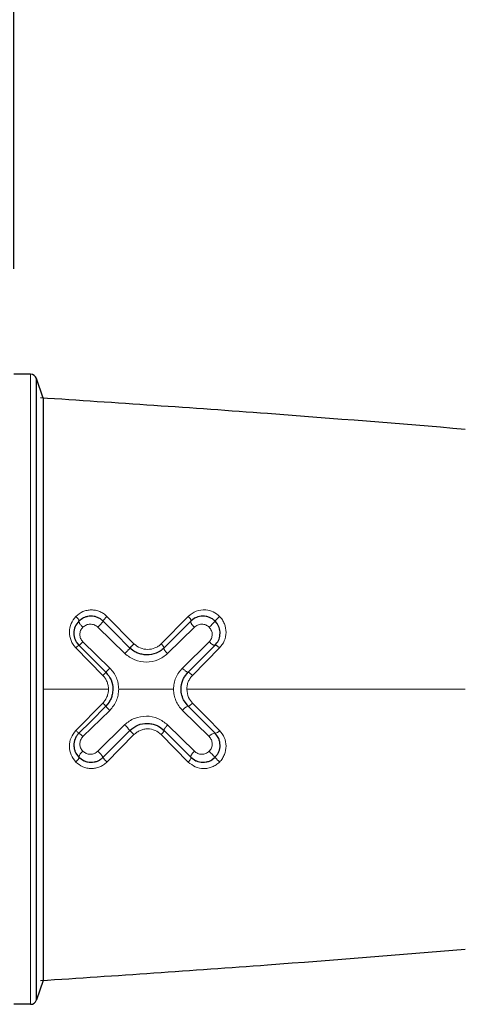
# Model space of a CAD drawing. Header units: millimetres. Extents: x 5 to 418, y 2 to 292.
# Tile 35 of 43: x 182 to 196, y 228 to 258. Entities that reach past the tile are written whole.
import ezdxf

# ---------------------------------------------------------------- set-up
doc = ezdxf.new("R2010")
doc.units = ezdxf.units.MM
doc.layers.add('SLD-0', color=7, linetype='Continuous')
doc.styles.add('SLDTEXTSTYLE0', font='TXT', dxfattribs={"width": 0.605})
doc.dimstyles.new('SLDDIMSTYLE0', dxfattribs={"dimtxt": 3.5, "dimasz": 3.302, "dimexe": 0, "dimexo": 0.0625, "dimgap": 0.875, "dimtad": 1, "dimrnd": 1e-09, "dimzin": 12, "dimdsep": 46, "dimtxsty": 'SLDTEXTSTYLE0', "dimsah": 1, "dimcen": 0.09, "dimadec": 0, "dimazin": 3, "dimtfac": 1, "dimtmove": 0, "dimatfit": 0, "dimfxl": 1, "dimfrac": 2, "dimtolj": 1, "dimtzin": 12, "dimarcsym": 0})
doc.dimstyles.new('SLDDIMSTYLE1', dxfattribs={"dimtxt": 3.5, "dimasz": 3.302, "dimexe": 0, "dimexo": 0.0625, "dimgap": 0.875, "dimtad": 1, "dimdec": 0, "dimrnd": 1e-09, "dimzin": 12, "dimdsep": 46, "dimtxsty": 'SLDTEXTSTYLE0', "dimsah": 1, "dimcen": 0.09, "dimadec": 0, "dimazin": 3, "dimtfac": 1, "dimtofl": 0, "dimtmove": 0, "dimatfit": 3, "dimfxl": 1, "dimfrac": 2, "dimtolj": 1, "dimtzin": 12, "dimarcsym": 0})

# ---------------------------------------------------------------- blocks, each defined once
blk = doc.blocks.new('_D_1')
at = {"layer": 'SLD-0', "color": 7}
for p, q in [((167.975, 250.15), (167.975, 261.754)), ((181.975, 250.15), (181.975, 261.754)), ((167.975, 260.754), (161.625, 260.754)), ((167.975, 260.754), (181.975, 260.754)), ((181.975, 260.754), (188.325, 260.754))]:
    blk.add_line(p, q, dxfattribs=at)
for points in [[(167.975, 260.754), (164.673, 261.262), (164.673, 260.246)], [(181.975, 260.754), (185.277, 260.246), (185.277, 261.262)]]:
    blk.add_solid(points, dxfattribs=at)
at = {"layer": 'SLD-0', "color": 7, "insert": (172.301, 265.266), "char_height": 3.5, "attachment_point": 1, "style": 'SLDTEXTSTYLE0'}
blk.add_mtext('14', dxfattribs=at)
blk = doc.blocks.new('_D_2')
at = {"layer": 'SLD-0', "color": 7}
for p, q in [((181.975, 250.15), (181.975, 261.754)), ((204.875, 244.404), (204.875, 261.754)), ((181.975, 260.754), (204.875, 260.754))]:
    blk.add_line(p, q, dxfattribs=at)
for points in [[(181.975, 260.754), (185.277, 260.246), (185.277, 261.262)], [(204.875, 260.754), (201.573, 261.262), (201.573, 260.246)]]:
    blk.add_solid(points, dxfattribs=at)
at = {"layer": 'SLD-0', "color": 7, "insert": (190.751, 265.266), "char_height": 3.5, "attachment_point": 1, "style": 'SLDTEXTSTYLE0'}
blk.add_mtext('23', dxfattribs=at)

msp = doc.modelspace()

# ---------------------------------------------------------------- linework, layer by layer
at = {"color": 7, "linetype": 'Continuous', "lineweight": 25}
for p, q in [((182.485, 246.904), (181.975, 246.904)), ((182.675, 227.641), (182.675, 246.768)), ((182.875, 246.168), (182.675, 246.768)), ((184.088, 239.385), (183.978, 239.301)), ((187.542, 239.387), (187.428, 239.301)), ((188.232, 239.228), (188.171, 239.301)), ((183.916, 238.633), (183.978, 238.558)), ((185.672, 238.377), (185.55, 238.471)), ((187.23, 237.586), (187.34, 237.728)), ((184.91, 236.809), (184.807, 236.68)), ((187.342, 236.68), (187.199, 236.88)), ((186.458, 236.048), (186.599, 235.937)), ((188.25, 235.748), (188.171, 235.851)), ((183.902, 235.206), (183.978, 235.108)), ((183.978, 235.108), (184.123, 235.006)), ((187.428, 235.108), (187.577, 235.004)), ((188.096, 235.047), (188.171, 235.109)), ((182.875, 228.241), (182.675, 227.641)), ((182.485, 227.504), (181.975, 227.504))]:
    msp.add_line(p, q, dxfattribs=at)
at = {"color": 7, "linetype": 'Continuous', "lineweight": 18}
for p, q in [((182.485, 227.504), (182.485, 246.904)), ((184.841, 239.446), (185.672, 238.603)), ((186.512, 238.601), (187.347, 239.446)), ((185.389, 238.301), (184.561, 239.113)), ((187.534, 239.112), (186.71, 238.302)), ((184.102, 238.665), (184.93, 237.854)), ((187.165, 237.853), (187.988, 238.664)), ((184.716, 237.63), (183.886, 238.474)), ((188.31, 238.474), (187.473, 237.629)), ((182.875, 237.204), (184.889, 237.204)), ((185.204, 237.204), (186.893, 237.204)), ((187.3, 237.204), (195.875, 237.204)), ((183.885, 235.935), (184.715, 236.778)), ((184.929, 236.554), (184.102, 235.745)), ((187.988, 235.746), (187.167, 236.554)), ((184.561, 235.296), (185.387, 236.105)), ((186.711, 236.106), (187.533, 235.297)), ((185.673, 235.806), (184.841, 234.964)), ((187.347, 234.963), (186.514, 235.807))]:
    msp.add_line(p, q, dxfattribs=at)
at = {"color": 7, "linetype": 'Continuous', "lineweight": 25, "flags": 128}
for points in [[(182.875, 246.168), (182.875, 245.996), (182.875, 245.485), (182.875, 244.657), (182.875, 243.542), (182.875, 242.184), (182.875, 240.635), (182.875, 238.953), (182.875, 237.204)], [(185.55, 238.471), (185.085, 238.937), (184.721, 239.301)], [(187.428, 239.301), (186.966, 238.838), (186.598, 238.47)], [(183.978, 238.558), (184.443, 238.094), (184.808, 237.729)], [(187.34, 237.728), (187.807, 238.195), (188.171, 238.558)], [(182.875, 237.204), (182.875, 235.456), (182.875, 233.774), (182.875, 232.225), (182.875, 230.866), (182.875, 229.752), (182.875, 228.923), (182.875, 228.413), (182.875, 228.241)], [(184.807, 236.68), (184.343, 236.215), (183.978, 235.851)], [(188.171, 235.851), (187.709, 236.313), (187.342, 236.68)], [(184.721, 235.108), (185.185, 235.572), (185.55, 235.937)], [(186.599, 235.937), (187.066, 235.47), (187.428, 235.108)]]:
    msp.add_lwpolyline(points, dxfattribs=at)
at = {"color": 7, "linetype": 'Continuous', "lineweight": 18, "flags": 128}
for points in [[(187.475, 236.778), (187.945, 236.304), (188.31, 235.935)], [(187.533, 235.297), (187.506, 235.268), (187.48, 235.239), (187.459, 235.209), (187.441, 235.182), (187.429, 235.157), (187.423, 235.136), (187.423, 235.12), (187.428, 235.108)], [(187.428, 235.108), (187.432, 235.1), (187.432, 235.087), (187.427, 235.07), (187.418, 235.051), (187.405, 235.03), (187.388, 235.008), (187.369, 234.985), (187.347, 234.963)]]:
    msp.add_lwpolyline(points, dxfattribs=at)
at = {"color": 7, "linetype": 'Continuous', "lineweight": 25}
for centre, start, end in [((182.485, 246.704), 18.4332, 90.0021), ((182.485, 227.704), 269.9987, 341.5664)]:
    msp.add_arc(centre, 0.2, start, end, dxfattribs=at)
at = {"color": 7, "linetype": 'Continuous', "lineweight": 18}
for centre, radius, start, end in [((185.953, 241.262), 2.961, 313.4345, 318.5093), ((184.428, 237.972), 0.739, 127.4736, 137.2234), ((187.067, 235.658), 3.065, 134.2172, 137.4874), ((184.02, 236.038), 1.015, 39.1882, 46.8085), ((187.248, 236.945), 0.281, 289.4986, 323.7189), ((187.441, 236.356), 0.338, 107.0872, 144.1727), ((183.647, 235.339), 0.61, 41.6639, 57.0216), ((183.193, 233.82), 3.168, 41.9246, 46.1626), ((188.183, 235.619), 0.233, 93.0053, 146.881), ((188.153, 236.037), 0.187, 275.3658, 326.9017), ((184.261, 235.057), 0.287, 123.6221, 169.6654), ((184.139, 234.775), 0.67, 29.7995, 51.0361), ((185.925, 233.123), 2.997, 41.4871, 46.5)]:
    msp.add_arc(centre, radius, start, end, dxfattribs=at)
at = {"color": 7, "linetype": 'Continuous', "lineweight": 25}
for points, knots in [([(195.875, 245.205), (193.845, 245.371), (189.488, 245.728), (185.125, 246.018), (182.794, 246.174)], [0, 0, 0, 0, 0.465714, 1, 1, 1, 1]), ([(183.978, 239.301), (183.936, 239.247), (183.85, 239.14), (183.812, 238.932), (183.844, 238.76), (183.894, 238.666), (183.915, 238.635), (183.916, 238.633)], [0, 0, 0, 0, 0.280369, 0.561056, 0.845199, 0.989255, 1, 1, 1, 1]), ([(184.721, 239.301), (184.695, 239.324), (184.643, 239.37), (184.55, 239.418), (184.45, 239.448), (184.347, 239.458), (184.244, 239.447), (184.157, 239.421), (184.107, 239.395), (184.088, 239.385)], [0, 0, 0, 0, 0.153191, 0.303471, 0.454361, 0.605754, 0.756384, 0.905649, 1, 1, 1, 1]), ([(188.171, 239.301), (188.144, 239.324), (188.091, 239.371), (187.997, 239.42), (187.897, 239.449), (187.76, 239.461), (187.636, 239.436), (187.559, 239.396), (187.542, 239.387)], [0, 0, 0, 0, 0.156917, 0.310361, 0.463624, 0.615761, 0.913995, 1, 1, 1, 1]), ([(188.171, 239.301), (188.171, 239.302), (188.174, 239.306), (188.182, 239.314), (188.195, 239.329), (188.214, 239.349), (188.237, 239.373), (188.262, 239.398), (188.286, 239.423), (188.301, 239.438), (188.309, 239.445)], [0, 0, 0, 0, 0.017743, 0.07498, 0.176132, 0.317732, 0.487786, 0.668917, 0.843867, 1, 1, 1, 1]), ([(188.171, 238.558), (188.209, 238.605), (188.286, 238.699), (188.331, 238.879), (188.321, 239.065), (188.261, 239.173), (188.232, 239.228)], [0, 0, 0, 0, 0.248092, 0.496051, 0.746563, 1, 1, 1, 1]), ([(185.55, 238.471), (185.551, 238.472), (185.553, 238.477), (185.56, 238.484), (185.571, 238.497), (185.584, 238.511), (185.597, 238.526), (185.615, 238.544), (185.641, 238.571), (185.661, 238.592), (185.672, 238.603)], [0, 0, 0, 0, 0.019465, 0.078042, 0.176042, 0.307128, 0.378421, 0.519226, 0.734083, 1, 1, 1, 1]), ([(185.55, 238.471), (185.55, 238.47), (185.546, 238.466), (185.537, 238.456), (185.522, 238.44), (185.5, 238.417), (185.475, 238.39), (185.446, 238.36), (185.417, 238.33), (185.398, 238.311), (185.389, 238.301)], [0, 0, 0, 0, 0.017041, 0.0723, 0.169035, 0.3044, 0.469135, 0.649384, 0.83041, 1, 1, 1, 1]), ([(185.912, 238.279), (185.872, 238.29), (185.788, 238.312), (185.712, 238.355), (185.672, 238.377)], [0, 0, 0, 0, 0.481149, 1, 1, 1, 1]), ([(186.398, 238.331), (186.384, 238.325), (186.283, 238.28), (186.115, 238.247), (185.966, 238.27), (185.912, 238.279)], [0, 0, 0, 0, 0.091578, 0.671724, 1, 1, 1, 1]), ([(186.598, 238.47), (186.561, 238.438), (186.5, 238.383), (186.428, 238.346), (186.398, 238.331)], [0, 0, 0, 0, 0.593651, 1, 1, 1, 1]), ([(184.808, 237.729), (184.868, 237.653), (184.989, 237.5), (185.038, 237.245), (185.014, 237.095), (185.006, 237.041)], [0, 0, 0, 0, 0.388786, 0.778078, 1, 1, 1, 1]), ([(187.129, 237.118), (187.127, 237.146), (187.117, 237.271), (187.149, 237.437), (187.212, 237.554), (187.23, 237.586)], [0, 0, 0, 0, 0.177686, 0.774551, 1, 1, 1, 1]), ([(185.006, 237.041), (184.995, 237), (184.973, 236.919), (184.931, 236.845), (184.91, 236.809)], [0, 0, 0, 0, 0.497484, 1, 1, 1, 1]), ([(187.199, 236.88), (187.193, 236.893), (187.158, 236.968), (187.142, 237.05), (187.129, 237.118)], [0, 0, 0, 0, 0.175212, 1, 1, 1, 1]), ([(185.55, 235.937), (185.627, 235.998), (185.781, 236.119), (186.033, 236.166), (186.178, 236.145), (186.227, 236.138)], [0, 0, 0, 0, 0.398992, 0.797091, 1, 1, 1, 1]), ([(186.227, 236.138), (186.273, 236.127), (186.354, 236.106), (186.427, 236.065), (186.458, 236.048)], [0, 0, 0, 0, 0.569348, 1, 1, 1, 1]), ([(183.978, 235.851), (183.955, 235.824), (183.908, 235.772), (183.844, 235.648), (183.815, 235.508), (183.831, 235.406), (183.836, 235.371)], [0, 0, 0, 0, 0.204226, 0.403689, 0.799151, 1, 1, 1, 1]), ([(188.171, 235.109), (188.194, 235.135), (188.241, 235.188), (188.305, 235.312), (188.333, 235.45), (188.319, 235.55), (188.314, 235.583)], [0, 0, 0, 0, 0.206319, 0.408756, 0.808312, 1, 1, 1, 1]), ([(188.314, 235.583), (188.305, 235.617), (188.29, 235.675), (188.262, 235.727), (188.25, 235.748)], [0, 0, 0, 0, 0.591249, 1, 1, 1, 1]), ([(183.836, 235.371), (183.845, 235.339), (183.86, 235.281), (183.889, 235.229), (183.902, 235.206)], [0, 0, 0, 0, 0.557099, 1, 1, 1, 1]), ([(184.123, 235.006), (184.131, 235.003), (184.169, 234.985), (184.243, 234.962), (184.346, 234.951), (184.45, 234.961), (184.547, 234.989), (184.604, 235.021), (184.63, 235.036)], [0, 0, 0, 0, 0.047961, 0.24057, 0.434822, 0.630767, 0.826811, 1, 1, 1, 1]), ([(184.63, 235.036), (184.634, 235.038), (184.666, 235.059), (184.695, 235.085), (184.721, 235.108)], [0, 0, 0, 0, 0.103604, 1, 1, 1, 1]), ([(187.577, 235.004), (187.583, 235.002), (187.65, 234.971), (187.759, 234.948), (187.896, 234.961), (187.997, 234.99), (188.062, 235.024), (188.094, 235.045), (188.096, 235.047)], [0, 0, 0, 0, 0.034306, 0.407612, 0.598136, 0.789765, 0.982831, 1, 1, 1, 1]), ([(182.794, 228.235), (185.125, 228.391), (189.488, 228.681), (193.845, 229.038), (195.875, 229.204)], [0, 0, 0, 0, 0.534286, 1, 1, 1, 1])]:
    msp.add_open_spline(points, degree=3, knots=knots, dxfattribs=at)
at = {"color": 7, "linetype": 'Continuous', "lineweight": 18}
for points, knots in [([(183.886, 239.445), (183.954, 239.501), (184.057, 239.585), (184.227, 239.636), (184.36, 239.651), (184.493, 239.638), (184.622, 239.598), (184.742, 239.536), (184.808, 239.476), (184.841, 239.446)], [0, 0, 0, 0, 0.245948, 0.371575, 0.495527, 0.620937, 0.747549, 0.87426, 1, 1, 1, 1]), ([(187.347, 239.446), (187.425, 239.507), (187.581, 239.63), (187.866, 239.662), (188.122, 239.599), (188.247, 239.497), (188.309, 239.445)], [0, 0, 0, 0, 0.273735, 0.551609, 0.774845, 1, 1, 1, 1]), ([(183.886, 238.474), (183.856, 238.508), (183.796, 238.576), (183.713, 238.739), (183.671, 238.963), (183.721, 239.234), (183.831, 239.375), (183.886, 239.445)], [0, 0, 0, 0, 0.127087, 0.254216, 0.505603, 0.753868, 1, 1, 1, 1]), ([(183.886, 239.445), (183.893, 239.438), (183.907, 239.424), (183.927, 239.402), (183.946, 239.379), (183.961, 239.357), (183.973, 239.337), (183.98, 239.321), (183.983, 239.309), (183.98, 239.303), (183.978, 239.301)], [0, 0, 0, 0, 0.163841, 0.33648, 0.507192, 0.663507, 0.794147, 0.892282, 0.95783, 1, 1, 1, 1]), ([(183.978, 239.301), (183.977, 239.293), (183.974, 239.277), (183.987, 239.254), (184.002, 239.229), (184.023, 239.2), (184.055, 239.16), (184.083, 239.132), (184.102, 239.113)], [0, 0, 0, 0, 0.102251, 0.199929, 0.330536, 0.4873, 0.659144, 1, 1, 1, 1]), ([(184.561, 239.113), (184.545, 239.127), (184.512, 239.155), (184.436, 239.194), (184.33, 239.214), (184.201, 239.191), (184.135, 239.139), (184.102, 239.113)], [0, 0, 0, 0, 0.125799, 0.25257, 0.504828, 0.754744, 1, 1, 1, 1]), ([(184.721, 239.301), (184.721, 239.299), (184.721, 239.292), (184.712, 239.279), (184.698, 239.26), (184.677, 239.234), (184.65, 239.204), (184.621, 239.173), (184.591, 239.142), (184.57, 239.122), (184.561, 239.113)], [0, 0, 0, 0, 0.023546, 0.08128, 0.179676, 0.316284, 0.481279, 0.659946, 0.836937, 1, 1, 1, 1]), ([(184.841, 239.446), (184.834, 239.439), (184.819, 239.424), (184.796, 239.4), (184.773, 239.376), (184.753, 239.353), (184.737, 239.333), (184.727, 239.318), (184.72, 239.308), (184.721, 239.303), (184.721, 239.301)], [0, 0, 0, 0, 0.160919, 0.336583, 0.514799, 0.679966, 0.817074, 0.916097, 0.974671, 1, 1, 1, 1]), ([(187.428, 239.301), (187.431, 239.308), (187.435, 239.32), (187.427, 239.34), (187.418, 239.359), (187.404, 239.381), (187.381, 239.412), (187.361, 239.432), (187.347, 239.446)], [0, 0, 0, 0, 0.119516, 0.21891, 0.347622, 0.500229, 0.667039, 1, 1, 1, 1]), ([(187.534, 239.112), (187.516, 239.13), (187.49, 239.158), (187.46, 239.197), (187.442, 239.225), (187.43, 239.251), (187.42, 239.276), (187.425, 239.292), (187.428, 239.301)], [0, 0, 0, 0, 0.336054, 0.503032, 0.655206, 0.783239, 0.881923, 1, 1, 1, 1]), ([(187.989, 239.112), (187.972, 239.126), (187.94, 239.155), (187.864, 239.194), (187.758, 239.213), (187.631, 239.189), (187.566, 239.138), (187.534, 239.112)], [0, 0, 0, 0, 0.127565, 0.255598, 0.508139, 0.756521, 1, 1, 1, 1]), ([(188.309, 239.445), (188.339, 239.411), (188.4, 239.343), (188.482, 239.18), (188.526, 238.957), (188.475, 238.685), (188.365, 238.545), (188.31, 238.474)], [0, 0, 0, 0, 0.126878, 0.255406, 0.505729, 0.752882, 1, 1, 1, 1]), ([(184.102, 239.113), (184.075, 239.081), (184.023, 239.017), (184.003, 238.911), (184.011, 238.828), (184.034, 238.747), (184.075, 238.698), (184.102, 238.665)], [0, 0, 0, 0, 0.247994, 0.495894, 0.620643, 0.746402, 1, 1, 1, 1]), ([(187.988, 238.664), (188.014, 238.696), (188.066, 238.76), (188.086, 238.865), (188.079, 238.947), (188.061, 239.008), (188.031, 239.065), (188.003, 239.096), (187.989, 239.112)], [0, 0, 0, 0, 0.245646, 0.492761, 0.617967, 0.744331, 0.871947, 1, 1, 1, 1]), ([(183.978, 238.558), (183.982, 238.56), (183.996, 238.566), (184.021, 238.59), (184.059, 238.623), (184.087, 238.65), (184.102, 238.665)], [0, 0, 0, 0, 0.072041, 0.286084, 0.617655, 1, 1, 1, 1]), ([(185.672, 238.603), (185.735, 238.555), (185.859, 238.46), (186.096, 238.417), (186.288, 238.454), (186.426, 238.524), (186.484, 238.575), (186.512, 238.601)], [0, 0, 0, 0, 0.2521418, 0.5026872, 0.7514516, 0.8755655, 1, 1, 1, 1]), ([(186.598, 238.47), (186.599, 238.476), (186.6, 238.486), (186.592, 238.502), (186.582, 238.52), (186.567, 238.539), (186.545, 238.567), (186.525, 238.587), (186.512, 238.601)], [0, 0, 0, 0, 0.0999787, 0.1957911, 0.3241247, 0.479085, 0.6508182, 1, 1, 1, 1]), ([(187.988, 238.664), (188.006, 238.647), (188.033, 238.621), (188.072, 238.592), (188.099, 238.574), (188.124, 238.562), (188.147, 238.552), (188.163, 238.556), (188.171, 238.558)], [0, 0, 0, 0, 0.3408537, 0.5090342, 0.6616364, 0.7893585, 0.886957, 1, 1, 1, 1]), ([(188.171, 238.558), (188.177, 238.56), (188.188, 238.563), (188.206, 238.555), (188.225, 238.545), (188.246, 238.531), (188.276, 238.508), (188.296, 238.488), (188.31, 238.474)], [0, 0, 0, 0, 0.1091216, 0.2068752, 0.3358107, 0.4900177, 0.6595386, 1, 1, 1, 1]), ([(186.709, 238.302), (186.614, 238.228), (186.422, 238.079), (186.054, 238.02), (185.685, 238.081), (185.488, 238.228), (185.389, 238.301)], [0, 0, 0, 0, 0.246696, 0.496637, 0.748168, 1, 1, 1, 1]), ([(186.709, 238.302), (186.693, 238.319), (186.667, 238.346), (186.638, 238.382), (186.619, 238.408), (186.606, 238.43), (186.595, 238.45), (186.597, 238.463), (186.598, 238.47)], [0, 0, 0, 0, 0.3530584, 0.525352, 0.6802499, 0.808165, 0.9032464, 1, 1, 1, 1]), ([(184.716, 237.63), (184.728, 237.642), (184.751, 237.665), (184.779, 237.696), (184.799, 237.715), (184.806, 237.726), (184.808, 237.729)], [0, 0, 0, 0, 0.376691, 0.7120116, 0.9298104, 1, 1, 1, 1]), ([(184.93, 237.854), (184.971, 237.809), (185.053, 237.719), (185.138, 237.558), (185.193, 237.385), (185.2, 237.264), (185.204, 237.204)], [0, 0, 0, 0, 0.2519409, 0.5023946, 0.751439, 1, 1, 1, 1]), ([(186.893, 237.204), (186.897, 237.265), (186.904, 237.385), (186.959, 237.559), (187.044, 237.719), (187.125, 237.808), (187.165, 237.853)], [0, 0, 0, 0, 0.250369, 0.500795, 0.751282, 1, 1, 1, 1]), ([(187.165, 237.853), (187.183, 237.835), (187.211, 237.808), (187.249, 237.776), (187.276, 237.755), (187.299, 237.74), (187.319, 237.727), (187.333, 237.727), (187.34, 237.727)], [0, 0, 0, 0, 0.35049, 0.524782, 0.682475, 0.812625, 0.908352, 1, 1, 1, 1]), ([(187.34, 237.728), (187.345, 237.727), (187.356, 237.727), (187.371, 237.717), (187.389, 237.705), (187.409, 237.689), (187.438, 237.664), (187.459, 237.643), (187.473, 237.629)], [0, 0, 0, 0, 0.088792, 0.184895, 0.316111, 0.475195, 0.65051, 1, 1, 1, 1]), ([(184.889, 237.204), (184.887, 237.244), (184.882, 237.323), (184.848, 237.436), (184.794, 237.541), (184.742, 237.601), (184.716, 237.63)], [0, 0, 0, 0, 0.251301, 0.500885, 0.750753, 1, 1, 1, 1]), ([(187.473, 237.629), (187.447, 237.6), (187.396, 237.541), (187.342, 237.436), (187.307, 237.323), (187.302, 237.244), (187.3, 237.204)], [0, 0, 0, 0, 0.247117, 0.497088, 0.748083, 1, 1, 1, 1]), ([(184.715, 236.778), (184.741, 236.808), (184.793, 236.867), (184.847, 236.973), (184.882, 237.086), (184.887, 237.165), (184.889, 237.204)], [0, 0, 0, 0, 0.250184, 0.499785, 0.749554, 1, 1, 1, 1]), ([(185.204, 237.204), (185.2, 237.144), (185.193, 237.024), (185.137, 236.851), (185.051, 236.689), (184.97, 236.599), (184.929, 236.554)], [0, 0, 0, 0, 0.2485593, 0.4978271, 0.7480808, 1, 1, 1, 1]), ([(187.167, 236.554), (187.126, 236.599), (187.045, 236.689), (186.96, 236.85), (186.904, 237.023), (186.897, 237.144), (186.893, 237.204)], [0, 0, 0, 0, 0.249828, 0.499877, 0.749843, 1, 1, 1, 1]), ([(187.3, 237.204), (187.31, 237.115), (187.328, 236.955), (187.43, 236.832), (187.475, 236.778)], [0, 0, 0, 0, 0.5607686, 1, 1, 1, 1]), ([(184.807, 236.68), (184.809, 236.676), (184.82, 236.663), (184.846, 236.638), (184.884, 236.599), (184.913, 236.57), (184.929, 236.554)], [0, 0, 0, 0, 0.069279, 0.285981, 0.620832, 1, 1, 1, 1]), ([(185.387, 236.105), (185.434, 236.146), (185.527, 236.227), (185.747, 236.339), (186.053, 236.397), (186.423, 236.331), (186.616, 236.181), (186.711, 236.106)], [0, 0, 0, 0, 0.126561, 0.253166, 0.504286, 0.753534, 1, 1, 1, 1]), ([(183.886, 234.964), (183.831, 235.035), (183.721, 235.176), (183.672, 235.446), (183.717, 235.719), (183.829, 235.863), (183.885, 235.935)], [0, 0, 0, 0, 0.246967, 0.49508, 0.746719, 1, 1, 1, 1]), ([(183.885, 235.935), (183.897, 235.924), (183.918, 235.903), (183.947, 235.877), (183.966, 235.858), (183.976, 235.852), (183.978, 235.851)], [0, 0, 0, 0, 0.381585, 0.714691, 0.929698, 1, 1, 1, 1]), ([(185.673, 235.806), (185.666, 235.813), (185.651, 235.828), (185.629, 235.85), (185.607, 235.873), (185.587, 235.894), (185.571, 235.911), (185.56, 235.924), (185.553, 235.932), (185.551, 235.936), (185.55, 235.937)], [0, 0, 0, 0, 0.16755, 0.347558, 0.527734, 0.693, 0.829065, 0.92636, 0.982032, 1, 1, 1, 1]), ([(186.514, 235.807), (186.453, 235.856), (186.332, 235.954), (186.135, 235.99), (185.98, 235.976), (185.867, 235.941), (185.762, 235.885), (185.703, 235.832), (185.673, 235.806)], [0, 0, 0, 0, 0.2468105, 0.4950597, 0.6208282, 0.7464693, 0.8729939, 1, 1, 1, 1]), ([(186.514, 235.807), (186.527, 235.82), (186.546, 235.84), (186.569, 235.868), (186.583, 235.888), (186.593, 235.906), (186.602, 235.921), (186.6, 235.932), (186.599, 235.937)], [0, 0, 0, 0, 0.34944, 0.521352, 0.676476, 0.804948, 0.900762, 1, 1, 1, 1]), ([(186.711, 236.106), (186.694, 236.088), (186.669, 236.062), (186.64, 236.025), (186.621, 236), (186.608, 235.978), (186.596, 235.958), (186.598, 235.944), (186.599, 235.937)], [0, 0, 0, 0, 0.352836, 0.524931, 0.679643, 0.807355, 0.902391, 1, 1, 1, 1]), ([(188.31, 235.935), (188.365, 235.865), (188.475, 235.724), (188.526, 235.453), (188.482, 235.229), (188.4, 235.066), (188.339, 234.998), (188.309, 234.964)], [0, 0, 0, 0, 0.246947, 0.494052, 0.7444, 0.87299, 1, 1, 1, 1]), ([(184.102, 235.745), (184.088, 235.729), (184.059, 235.697), (184.029, 235.641), (184.011, 235.58), (184.003, 235.498), (184.023, 235.393), (184.076, 235.328), (184.102, 235.296)], [0, 0, 0, 0, 0.128896, 0.255715, 0.381153, 0.505698, 0.75232, 1, 1, 1, 1]), ([(187.989, 235.297), (188.003, 235.313), (188.032, 235.345), (188.071, 235.42), (188.09, 235.524), (188.066, 235.649), (188.014, 235.714), (187.988, 235.746)], [0, 0, 0, 0, 0.129201, 0.256411, 0.506825, 0.753823, 1, 1, 1, 1]), ([(184.102, 235.296), (184.135, 235.27), (184.202, 235.218), (184.33, 235.196), (184.459, 235.217), (184.527, 235.27), (184.561, 235.296)], [0, 0, 0, 0, 0.246331, 0.496828, 0.749419, 1, 1, 1, 1]), ([(187.533, 235.297), (187.566, 235.272), (187.632, 235.22), (187.759, 235.196), (187.864, 235.216), (187.941, 235.255), (187.973, 235.283), (187.989, 235.297)], [0, 0, 0, 0, 0.24486, 0.492934, 0.74498, 0.872747, 1, 1, 1, 1]), ([(183.886, 234.964), (183.893, 234.971), (183.907, 234.985), (183.927, 235.007), (183.946, 235.03), (183.962, 235.052), (183.973, 235.072), (183.98, 235.088), (183.983, 235.1), (183.98, 235.106), (183.978, 235.108)], [0, 0, 0, 0, 0.163844, 0.336357, 0.50688, 0.662948, 0.793379, 0.891422, 0.95717, 1, 1, 1, 1]), ([(184.841, 234.964), (184.808, 234.933), (184.742, 234.873), (184.622, 234.81), (184.493, 234.771), (184.359, 234.759), (184.226, 234.773), (184.056, 234.824), (183.954, 234.909), (183.886, 234.964)], [0, 0, 0, 0, 0.126747, 0.252848, 0.378583, 0.505121, 0.62944, 0.754809, 1, 1, 1, 1]), ([(184.841, 234.964), (184.833, 234.971), (184.817, 234.987), (184.794, 235.011), (184.772, 235.034), (184.753, 235.056), (184.738, 235.075), (184.728, 235.09), (184.72, 235.101), (184.721, 235.107), (184.721, 235.109)], [0, 0, 0, 0, 0.177378, 0.355773, 0.526336, 0.680271, 0.808812, 0.9066, 0.970361, 1, 1, 1, 1]), ([(188.309, 234.964), (188.274, 234.933), (188.206, 234.872), (188.083, 234.809), (187.953, 234.77), (187.776, 234.754), (187.553, 234.798), (187.415, 234.908), (187.347, 234.963)], [0, 0, 0, 0, 0.129592, 0.257461, 0.384123, 0.509821, 0.756319, 1, 1, 1, 1]), ([(188.171, 235.109), (188.171, 235.107), (188.173, 235.103), (188.182, 235.094), (188.195, 235.079), (188.214, 235.059), (188.237, 235.035), (188.261, 235.01), (188.286, 234.986), (188.301, 234.971), (188.309, 234.964)], [0, 0, 0, 0, 0.01836, 0.07567, 0.176768, 0.318215, 0.488105, 0.669102, 0.843948, 1, 1, 1, 1])]:
    msp.add_open_spline(points, degree=3, knots=knots, dxfattribs=at)

# ---------------------------------------------------------------- dimensions: what is measured, and where the dimension line sits
at = {"layer": 'SLD-0', "color": 7}
for base, p1, p2, dimstyle, picture, middle in [((181.975, 260.754), (167.975, 250.15), (181.975, 250.15), 'SLDDIMSTYLE0', '_D_1', (174.975, 260.754)), ((204.875, 260.754), (181.975, 250.15), (204.875, 244.404), 'SLDDIMSTYLE1', '_D_2', (193.425, 260.754))]:
    dim = msp.add_linear_dim(base=base, p1=p1, p2=p2, dimstyle=dimstyle, dxfattribs=at)
    dim.commit()
    dim.dimension.update_dxf_attribs({"geometry": picture, "text_midpoint": middle, "dimtype": 160})

doc.saveas('drawing.dxf')
